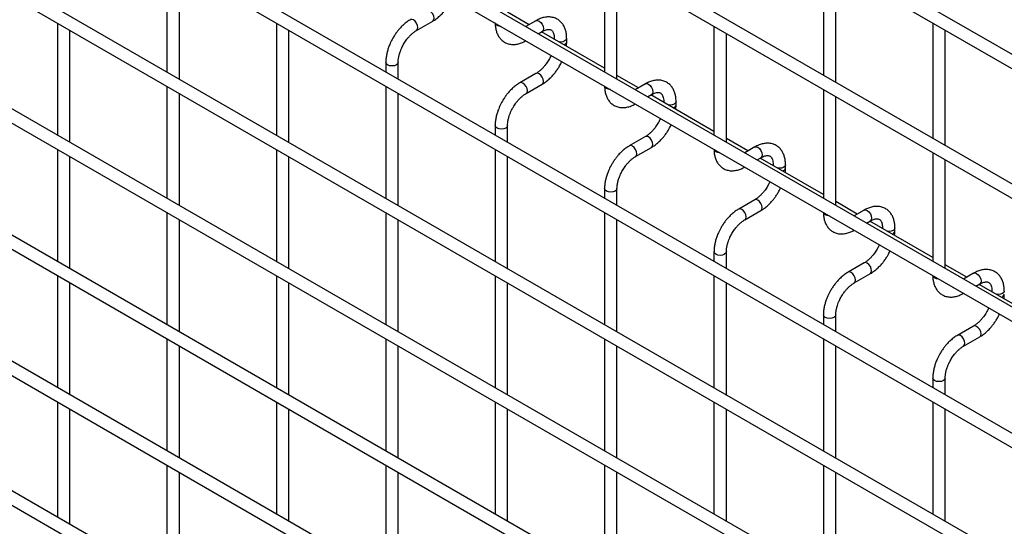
# Model space of a CAD drawing. Header units: inches. Extents: x 0.2 to 10.7, y 0.2 to 8.1.
# Tile 15 of 19: x 8.484 to 9.545, y 6.199 to 6.745. Entities that reach past the tile are written whole.
import ezdxf

# ---------------------------------------------------------------- set-up
doc = ezdxf.new("R2010")
doc.units = ezdxf.units.IN
doc.header["$MEASUREMENT"] = 0

msp = doc.modelspace()

# ---------------------------------------------------------------- linework, layer by layer
for p, q in [((10.51906, 6.15009), (7.10668, 8.12002)), ((7.10002, 8.10847), (10.5124, 6.13854)), ((10.51906, 6.0106), (7.10668, 7.98052)), ((7.10002, 7.96898), (10.5124, 5.99905)), ((7.10002, 7.83629), (10.5124, 5.86636)), ((10.37519, 5.96097), (7.24207, 7.76968)), ((10.51906, 5.74182), (7.10668, 7.71175)), ((7.10002, 7.7002), (10.5124, 5.73027)), ((10.51906, 5.60573), (7.10668, 7.57566)), ((7.10002, 7.56411), (10.5124, 5.59418)), ((10.51906, 5.46964), (7.10668, 7.43957)), ((7.10002, 7.42802), (10.5124, 5.45809)), ((10.51906, 5.33355), (7.10668, 7.30348)), ((7.10002, 7.29193), (10.5124, 5.322)), ((10.51906, 5.19746), (7.10668, 7.16739)), ((7.10002, 7.15584), (10.5124, 5.18591)), ((10.51906, 5.05797), (7.10668, 7.02789)), ((7.10002, 7.01635), (10.5124, 5.04642)), ((8.64289, 6.80952), (8.64289, 6.68882)), ((9.35, 6.80958), (9.35, 6.68549)), ((8.65622, 6.68113), (8.65622, 6.80182)), ((9.11429, 6.80616), (9.11429, 6.68887)), ((9.36333, 6.67779), (9.36333, 6.80189)), ((9.12763, 6.68117), (9.12763, 6.79846)), ((9.03296, 6.73983), (9.00978, 6.75322)), ((8.52504, 6.74146), (8.52504, 6.62077)), ((8.76074, 6.74148), (8.76074, 6.62079)), ((8.91184, 6.7337), (8.92916, 6.7437)), ((9.04035, 6.7441), (9.02949, 6.73783)), ((9.23215, 6.73812), (9.23215, 6.62083)), ((9.46785, 6.74155), (9.46785, 6.61745)), ((8.53837, 6.61307), (8.53837, 6.73376)), ((8.77407, 6.61309), (8.77407, 6.73379)), ((9.04282, 6.73013), (9.04701, 6.73255)), ((9.11429, 6.69288), (9.0463, 6.73214)), ((9.06014, 6.72497), (9.06014, 6.72415)), ((9.06034, 6.72403), (9.06014, 6.72496)), ((9.07348, 6.7215), (9.07348, 6.72497)), ((9.24548, 6.61314), (9.24548, 6.73043)), ((9.48118, 6.60976), (9.48118, 6.73385)), ((8.87859, 6.69921), (8.87859, 6.68884)), ((8.89193, 6.68115), (8.89193, 6.69921)), ((9.04035, 6.68721), (9.02302, 6.67721)), ((9.15082, 6.6718), (9.12763, 6.68519)), ((8.64289, 6.67343), (8.64289, 6.55273)), ((8.87859, 6.67345), (8.87859, 6.55275)), ((9.02969, 6.66566), (9.04701, 6.67566)), ((9.1582, 6.67606), (9.14734, 6.66979)), ((8.65622, 6.54503), (8.65622, 6.66573)), ((8.89193, 6.54506), (8.89193, 6.66575)), ((9.16067, 6.66209), (9.16486, 6.66452)), ((9.23215, 6.62485), (9.16415, 6.6641)), ((9.35, 6.67009), (9.35, 6.5528)), ((9.36333, 6.5451), (9.36333, 6.66239)), ((9.17799, 6.65693), (9.17799, 6.65611)), ((9.17819, 6.656), (9.17799, 6.65693)), ((9.19133, 6.65346), (9.19133, 6.65693)), ((8.99644, 6.63117), (8.99644, 6.62081)), ((9.00978, 6.61311), (9.00978, 6.63117)), ((9.1582, 6.61918), (9.14087, 6.60918)), ((9.26867, 6.60377), (9.24548, 6.61715)), ((9.27605, 6.60803), (9.26519, 6.60176)), ((8.52504, 6.60537), (8.52504, 6.48468)), ((8.53837, 6.47698), (8.53837, 6.59767)), ((8.76074, 6.60539), (8.76074, 6.4847)), ((8.77407, 6.477), (8.77407, 6.5977)), ((8.99644, 6.60541), (8.99644, 6.48472)), ((9.00978, 6.47702), (9.00978, 6.59772)), ((9.14754, 6.59763), (9.16486, 6.60763)), ((9.46785, 6.60206), (9.46785, 6.48476)), ((9.27852, 6.59406), (9.28272, 6.59648)), ((9.35, 6.55682), (9.282, 6.59607)), ((9.29584, 6.5889), (9.29584, 6.58808)), ((9.29604, 6.58796), (9.29584, 6.58889)), ((9.30918, 6.58543), (9.30918, 6.5889)), ((9.48118, 6.47707), (9.48118, 6.59436)), ((9.11429, 6.56314), (9.11429, 6.55278)), ((9.12763, 6.54508), (9.12763, 6.56314)), ((9.27605, 6.55114), (9.25873, 6.54114)), ((9.38652, 6.53573), (9.36333, 6.54912)), ((8.64289, 6.53734), (8.64289, 6.41664)), ((8.87859, 6.53736), (8.87859, 6.41666)), ((9.11429, 6.53738), (9.11429, 6.41669)), ((9.26539, 6.52959), (9.28272, 6.5396)), ((9.3939, 6.53999), (9.38304, 6.53372)), ((8.65622, 6.40894), (8.65622, 6.52964)), ((8.89193, 6.40897), (8.89193, 6.52966)), ((9.12763, 6.40899), (9.12763, 6.52968)), ((9.39637, 6.52603), (9.40057, 6.52845)), ((9.46785, 6.48878), (9.39985, 6.52803)), ((9.4137, 6.52086), (9.4137, 6.52004)), ((9.4139, 6.51993), (9.4137, 6.52086)), ((9.42703, 6.51739), (9.42703, 6.52086)), ((9.23215, 6.4951), (9.23215, 6.48474)), ((9.24548, 6.47705), (9.24548, 6.4951)), ((9.3939, 6.48311), (9.37658, 6.47311)), ((9.50437, 6.4677), (9.48118, 6.48108)), ((9.38324, 6.46156), (9.40057, 6.47156)), ((9.51175, 6.47196), (9.50089, 6.46569)), ((8.52504, 6.46928), (8.52504, 6.34859)), ((8.53837, 6.34089), (8.53837, 6.46158)), ((8.76074, 6.4693), (8.76074, 6.34861)), ((8.77407, 6.34091), (8.77407, 6.46161)), ((8.99644, 6.46932), (8.99644, 6.34863)), ((9.00978, 6.34093), (9.00978, 6.46163)), ((9.23215, 6.46935), (9.23215, 6.34865)), ((9.24548, 6.34096), (9.24548, 6.46165)), ((9.51422, 6.45799), (9.51842, 6.46041)), ((9.5857, 6.42075), (9.5177, 6.46)), ((9.53155, 6.45283), (9.53155, 6.45201)), ((9.53175, 6.45189), (9.53155, 6.45283)), ((9.35, 6.42707), (9.35, 6.41671)), ((9.36333, 6.40901), (9.36333, 6.42707)), ((9.51175, 6.41507), (9.49443, 6.40507)), ((8.64289, 6.40125), (8.64289, 6.28055)), ((8.87859, 6.40127), (8.87859, 6.28057)), ((9.11429, 6.40129), (9.11429, 6.2806)), ((9.35, 6.40131), (9.35, 6.28062)), ((9.50109, 6.39353), (9.51842, 6.40353)), ((8.65622, 6.27285), (8.65622, 6.39355)), ((8.89193, 6.27288), (8.89193, 6.39357)), ((9.12763, 6.2729), (9.12763, 6.39359)), ((9.36333, 6.27292), (9.36333, 6.39362)), ((9.46785, 6.35904), (9.46785, 6.34867)), ((9.48118, 6.34098), (9.48118, 6.35904)), ((8.52504, 6.33319), (8.52504, 6.20909)), ((8.76074, 6.33321), (8.76074, 6.21252)), ((8.99644, 6.33323), (8.99644, 6.21254)), ((9.23215, 6.33326), (9.23215, 6.21256)), ((9.46785, 6.33328), (9.46785, 6.21258)), ((8.53837, 6.2014), (8.53837, 6.32549)), ((8.77407, 6.20482), (8.77407, 6.32552)), ((9.00978, 6.20484), (9.00978, 6.32554)), ((9.24548, 6.20486), (9.24548, 6.32556)), ((9.48118, 6.20489), (9.48118, 6.32558)), ((8.64289, 6.26516), (8.64289, 6.14106)), ((8.87859, 6.26518), (8.87859, 6.14448)), ((9.11429, 6.2652), (9.11429, 6.14451)), ((9.35, 6.26522), (9.35, 6.14453)), ((8.65622, 6.13336), (8.65622, 6.25746)), ((8.89193, 6.13679), (8.89193, 6.25748)), ((9.12763, 6.13681), (9.12763, 6.2575)), ((9.36333, 6.13683), (9.36333, 6.25753))]:
    msp.add_line(p, q)
at = {"flags": 128}
for points in [[(8.92918, 6.74371), (8.93018, 6.74487), (8.93054, 6.74675), (8.93018, 6.74904), (8.92916, 6.7514), (8.92763, 6.75346), (8.92583, 6.75491), (8.92403, 6.75554), (8.92251, 6.75525)], [(8.90851, 6.74491), (8.9067, 6.74554), (8.90517, 6.74524), (8.90515, 6.74523)], [(8.91183, 6.73369), (8.91184, 6.7337), (8.91286, 6.73487), (8.91322, 6.73675), (8.91286, 6.73904), (8.91184, 6.7414), (8.91031, 6.74346), (8.90851, 6.74491)], [(8.9984, 6.73902), (8.99695, 6.74027), (8.99646, 6.7415)], [(9.00268, 6.73791), (9.00056, 6.73819), (8.9984, 6.73902)], [(9.04035, 6.7441), (9.04188, 6.74439), (9.04368, 6.74377)], [(9.04368, 6.74377), (9.04548, 6.74231), (9.04701, 6.74025), (9.04804, 6.73789), (9.04839, 6.7356), (9.04804, 6.73373), (9.04701, 6.73255), (9.04701, 6.73255)], [(9.07348, 6.72495), (9.07297, 6.72349), (9.07152, 6.72225), (9.06936, 6.72141), (9.06681, 6.72112), (9.06519, 6.72123)], [(8.89193, 6.69922), (8.89193, 6.69921), (8.89142, 6.69773), (8.88997, 6.69649), (8.88781, 6.69565), (8.88526, 6.69536), (8.88271, 6.69565), (8.88054, 6.69649), (8.8791, 6.69773), (8.87859, 6.69921), (8.87859, 6.69923)], [(9.04703, 6.67568), (9.04804, 6.67684), (9.04839, 6.67872), (9.04804, 6.68101), (9.04701, 6.68336), (9.04548, 6.68543), (9.04368, 6.68688), (9.04188, 6.68751), (9.04036, 6.68722)], [(9.02636, 6.67688), (9.02455, 6.67751), (9.02302, 6.67721), (9.023, 6.6772)], [(9.02968, 6.66566), (9.02969, 6.66566), (9.03071, 6.66684), (9.03107, 6.66871), (9.03071, 6.67101), (9.02969, 6.67336), (9.02816, 6.67542), (9.02636, 6.67688)], [(9.11625, 6.67099), (9.1148, 6.67224), (9.11431, 6.67346)], [(9.1582, 6.67606), (9.15973, 6.67636), (9.16153, 6.67573)], [(9.16153, 6.67573), (9.16334, 6.67428), (9.16486, 6.67221), (9.16589, 6.66986), (9.16625, 6.66757), (9.16589, 6.66569), (9.16486, 6.66452), (9.16486, 6.66452)], [(9.12053, 6.66987), (9.11841, 6.67016), (9.11625, 6.67099)], [(9.19133, 6.65692), (9.19082, 6.65546), (9.18937, 6.65421), (9.18721, 6.65338), (9.18466, 6.65308), (9.18304, 6.6532)], [(9.00978, 6.63118), (9.00978, 6.63117), (9.00927, 6.6297), (9.00782, 6.62845), (9.00566, 6.62762), (9.00311, 6.62732), (9.00056, 6.62762), (8.9984, 6.62845), (8.99695, 6.6297), (8.99644, 6.63117), (8.99644, 6.63119)], [(9.16489, 6.60764), (9.16589, 6.60881), (9.16625, 6.61068), (9.16589, 6.61297), (9.16486, 6.61533), (9.16334, 6.61739), (9.16153, 6.61885), (9.15973, 6.61947), (9.15821, 6.61918)], [(9.14421, 6.60885), (9.1424, 6.60947), (9.14087, 6.60918), (9.14085, 6.60916)], [(9.14753, 6.59762), (9.14754, 6.59763), (9.14856, 6.5988), (9.14892, 6.60068), (9.14856, 6.60297), (9.14754, 6.60533), (9.14601, 6.60739), (9.14421, 6.60885)], [(9.27605, 6.60803), (9.27758, 6.60833), (9.27938, 6.6077)], [(9.2341, 6.60296), (9.23265, 6.60421), (9.23216, 6.60543)], [(9.23838, 6.60184), (9.23626, 6.60212), (9.2341, 6.60296)], [(9.27938, 6.6077), (9.28119, 6.60624), (9.28272, 6.60418), (9.28374, 6.60182), (9.2841, 6.59953), (9.28374, 6.59766), (9.28272, 6.59648), (9.28272, 6.59648)], [(9.30918, 6.58888), (9.30867, 6.58743), (9.30722, 6.58618), (9.30506, 6.58534), (9.30251, 6.58505), (9.30089, 6.58517)], [(9.12763, 6.56315), (9.12763, 6.56314), (9.12712, 6.56167), (9.12568, 6.56042), (9.12351, 6.55958), (9.12096, 6.55929), (9.11841, 6.55958), (9.11625, 6.56042), (9.1148, 6.56167), (9.11429, 6.56314), (9.11429, 6.56316)], [(9.28274, 6.53961), (9.28374, 6.54077), (9.2841, 6.54265), (9.28374, 6.54494), (9.28272, 6.54729), (9.28119, 6.54936), (9.27938, 6.55081), (9.27758, 6.55144), (9.27606, 6.55115)], [(9.26206, 6.54081), (9.26025, 6.54144), (9.25873, 6.54114), (9.2587, 6.54113)], [(9.26538, 6.52959), (9.26539, 6.52959), (9.26641, 6.53077), (9.26677, 6.53265), (9.26641, 6.53494), (9.26539, 6.53729), (9.26386, 6.53936), (9.26206, 6.54081)], [(9.35195, 6.53492), (9.3505, 6.53617), (9.35001, 6.53739)], [(9.35623, 6.5338), (9.35411, 6.53409), (9.35195, 6.53492)], [(9.3939, 6.53999), (9.39543, 6.54029), (9.39723, 6.53966)], [(9.39723, 6.53966), (9.39904, 6.53821), (9.40057, 6.53615), (9.40159, 6.53379), (9.40195, 6.5315), (9.40159, 6.52962), (9.40057, 6.52845), (9.40057, 6.52845)], [(9.42703, 6.52085), (9.42652, 6.51939), (9.42508, 6.51814), (9.42291, 6.51731), (9.42036, 6.51702), (9.41874, 6.51713)], [(9.24548, 6.49512), (9.24548, 6.4951), (9.24497, 6.49363), (9.24353, 6.49238), (9.24136, 6.49155), (9.23881, 6.49126), (9.23626, 6.49155), (9.2341, 6.49238), (9.23265, 6.49363), (9.23215, 6.4951), (9.23215, 6.49513)], [(9.40059, 6.47157), (9.40159, 6.47274), (9.40195, 6.47461), (9.40159, 6.4769), (9.40057, 6.47926), (9.39904, 6.48132), (9.39723, 6.48278), (9.39543, 6.48341), (9.39391, 6.48312)], [(9.37991, 6.47278), (9.37811, 6.4734), (9.37658, 6.47311), (9.37656, 6.4731)], [(9.38323, 6.46155), (9.38324, 6.46156), (9.38426, 6.46274), (9.38462, 6.46461), (9.38426, 6.4669), (9.38324, 6.46926), (9.38171, 6.47132), (9.37991, 6.47278)], [(9.51175, 6.47196), (9.51328, 6.47226), (9.51508, 6.47163)], [(9.51508, 6.47163), (9.51689, 6.47017), (9.51842, 6.46811), (9.51944, 6.46576), (9.5198, 6.46347), (9.51944, 6.46159), (9.51842, 6.46041), (9.51842, 6.46041)], [(9.4698, 6.46689), (9.46836, 6.46814), (9.46786, 6.46936)], [(9.47408, 6.46577), (9.47196, 6.46605), (9.4698, 6.46689)], [(9.54488, 6.45281), (9.54437, 6.45136), (9.54293, 6.45011), (9.54076, 6.44928), (9.53821, 6.44898), (9.53659, 6.4491)], [(9.36333, 6.42708), (9.36333, 6.42707), (9.36282, 6.4256), (9.36138, 6.42435), (9.35921, 6.42352), (9.35666, 6.42322), (9.35411, 6.42352), (9.35195, 6.42435), (9.3505, 6.4256), (9.35, 6.42707), (9.35, 6.42709)], [(9.51844, 6.40354), (9.51944, 6.4047), (9.5198, 6.40658), (9.51944, 6.40887), (9.51842, 6.41123), (9.51689, 6.41329), (9.51508, 6.41474), (9.51328, 6.41537), (9.51176, 6.41508)], [(9.49776, 6.40474), (9.49596, 6.40537), (9.49443, 6.40507), (9.49441, 6.40506)], [(9.50108, 6.39352), (9.50109, 6.39353), (9.50212, 6.3947), (9.50247, 6.39658), (9.50212, 6.39887), (9.50109, 6.40123), (9.49956, 6.40329), (9.49776, 6.40474)], [(9.48118, 6.35905), (9.48118, 6.35904), (9.48067, 6.35756), (9.47923, 6.35632), (9.47707, 6.35548), (9.47451, 6.35519), (9.47196, 6.35548), (9.4698, 6.35632), (9.46836, 6.35756), (9.46785, 6.35904), (9.46785, 6.35906)]]:
    msp.add_lwpolyline(points, dxfattribs=at)
for centre in [(9.06939, 6.72229), (9.18724, 6.65426), (9.30509, 6.58623), (9.42294, 6.51819), (9.54079, 6.45016)]:
    msp.add_arc(centre, 0.00417, 283.61486, 348.73138)
for points, knots in [([(8.92915, 6.74378), (8.92977, 6.74412), (8.93175, 6.74519), (8.93486, 6.74759), (8.93834, 6.75072), (8.94122, 6.75384), (8.94373, 6.75694), (8.94592, 6.76005), (8.94827, 6.76378), (8.94959, 6.76652), (8.95036, 6.76811)], [0, 0, 0, 0, 0.07198222, 0.23000903, 0.37676265, 0.51050247, 0.61426402, 0.73286604, 0.84541974, 1, 1, 1, 1]), ([(9.07342, 6.72494), (9.07342, 6.72593), (9.07342, 6.72839), (9.07281, 6.7321), (9.07163, 6.73603), (9.06982, 6.73962), (9.06735, 6.74279), (9.0642, 6.7454), (9.06033, 6.7473), (9.05604, 6.74821), (9.05155, 6.74815), (9.04714, 6.74719), (9.04337, 6.7458), (9.04115, 6.74448), (9.04036, 6.74401)], [0, 0, 0, 0, 0.0558907, 0.1388667, 0.222826, 0.3073987, 0.3926785, 0.4797757, 0.5711016, 0.670205, 0.7614787, 0.8548582, 0.9484172, 1, 1, 1, 1]), ([(8.90518, 6.74516), (8.90461, 6.74486), (8.90268, 6.74381), (8.8996, 6.74145), (8.89608, 6.73831), (8.89317, 6.73518), (8.89065, 6.73207), (8.88839, 6.72894), (8.887, 6.72662), (8.88629, 6.72545)], [0, 0, 0, 0, 0.0778655, 0.2648252, 0.4390147, 0.5990005, 0.7209984, 0.8593082, 1, 1, 1, 1]), ([(8.9965, 6.74177), (8.9965, 6.7408), (8.9965, 6.73835), (8.9971, 6.73465), (8.99827, 6.73071), (9.00007, 6.72711), (9.00253, 6.72392), (9.00567, 6.72129), (9.00952, 6.71937), (9.01381, 6.71843), (9.0183, 6.71847), (9.02272, 6.71939), (9.02655, 6.72079), (9.02883, 6.72213), (9.02968, 6.72263)], [0, 0, 0, 0, 0.0546972, 0.1375114, 0.2213111, 0.3057267, 0.3908379, 0.4777237, 0.5687525, 0.6674428, 0.7584725, 0.8516333, 0.9450485, 1, 1, 1, 1]), ([(8.88629, 6.72545), (8.88527, 6.72356), (8.88383, 6.7209), (8.88212, 6.71683), (8.88087, 6.71334), (8.87973, 6.7092), (8.87895, 6.70493), (8.87857, 6.70156), (8.87863, 6.6997), (8.87865, 6.69923)], [0, 0, 0, 0, 0.2212677, 0.3114829, 0.4601642, 0.6129455, 0.7754447, 0.9435849, 1, 1, 1, 1]), ([(8.89784, 6.71878), (8.89876, 6.72028), (8.90007, 6.72239), (8.90224, 6.72523), (8.90416, 6.72747), (8.90653, 6.72982), (8.90899, 6.73185), (8.91081, 6.73314), (8.91172, 6.73361), (8.91183, 6.73367)], [0, 0, 0, 0, 0.2333375, 0.3282376, 0.4836415, 0.6417552, 0.8076147, 0.9763389, 1, 1, 1, 1]), ([(9.04701, 6.73253), (9.04772, 6.73292), (9.04925, 6.73376), (9.05139, 6.73448), (9.05336, 6.73484), (9.05501, 6.7348), (9.0564, 6.73441), (9.05747, 6.73371), (9.05853, 6.73241), (9.05939, 6.7306), (9.05995, 6.72813), (9.06021, 6.72619), (9.06014, 6.72502), (9.06013, 6.72496)], [0, 0, 0, 0, 0.07668623, 0.16503681, 0.25493235, 0.34899477, 0.45424885, 0.59079387, 0.69665396, 0.79763532, 0.89695587, 0.99531186, 1, 1, 1, 1]), ([(8.89194, 6.69922), (8.89197, 6.70021), (8.89202, 6.70225), (8.89262, 6.70571), (8.89351, 6.70905), (8.8946, 6.71214), (8.89595, 6.71531), (8.89714, 6.7175), (8.89784, 6.71878)], [0, 0, 0, 0, 0.1713768, 0.3543776, 0.5355423, 0.6686577, 0.8070178, 1, 1, 1, 1]), ([(9.07314, 6.71664), (9.07329, 6.71782), (9.0735, 6.71947), (9.07344, 6.72103), (9.07342, 6.72147)], [0, 0, 0, 0, 0.714053, 1, 1, 1, 1]), ([(9.05664, 6.70676), (9.0565, 6.70642), (9.05582, 6.70482), (9.05495, 6.70327), (9.05426, 6.70204)], [0, 0, 0, 0, 0.2080389, 1, 1, 1, 1]), ([(9.05426, 6.70204), (9.05334, 6.70054), (9.05204, 6.69844), (9.04987, 6.69561), (9.04796, 6.69338), (9.0456, 6.69104), (9.04315, 6.68903), (9.04135, 6.68774), (9.04046, 6.68729), (9.04036, 6.68724)], [0, 0, 0, 0, 0.233946, 0.3290926, 0.4848865, 0.6433764, 0.8096067, 0.9786836, 1, 1, 1, 1]), ([(9.047, 6.67575), (9.04762, 6.67608), (9.0496, 6.67716), (9.05271, 6.67956), (9.05619, 6.68269), (9.05907, 6.6858), (9.06158, 6.68891), (9.06377, 6.69201), (9.06612, 6.69575), (9.06745, 6.69849), (9.06821, 6.70007)], [0, 0, 0, 0, 0.0719822, 0.230009, 0.3767627, 0.5105025, 0.614264, 0.732866, 0.8454197, 1, 1, 1, 1]), ([(9.02303, 6.67713), (9.02247, 6.67682), (9.02053, 6.67578), (9.01745, 6.67342), (9.01393, 6.67028), (9.01102, 6.66715), (9.0085, 6.66404), (9.00624, 6.6609), (9.00485, 6.65858), (9.00414, 6.65742)], [0, 0, 0, 0, 0.07786554, 0.26482519, 0.43901474, 0.59900046, 0.72099843, 0.85930823, 1, 1, 1, 1]), ([(9.11435, 6.67373), (9.11435, 6.67276), (9.11435, 6.67032), (9.11495, 6.66662), (9.11612, 6.66268), (9.11792, 6.65907), (9.12038, 6.65589), (9.12352, 6.65326), (9.12737, 6.65134), (9.13167, 6.6504), (9.13615, 6.65043), (9.14057, 6.65136), (9.1444, 6.65276), (9.14668, 6.6541), (9.14753, 6.6546)], [0, 0, 0, 0, 0.0546972, 0.1375114, 0.2213111, 0.3057267, 0.3908379, 0.4777237, 0.5687525, 0.6674428, 0.7584725, 0.8516333, 0.9450485, 1, 1, 1, 1]), ([(9.19127, 6.65691), (9.19127, 6.6579), (9.19127, 6.66036), (9.19066, 6.66406), (9.18948, 6.66799), (9.18767, 6.67159), (9.1852, 6.67475), (9.18205, 6.67736), (9.17819, 6.67926), (9.17389, 6.68018), (9.1694, 6.68011), (9.16499, 6.67916), (9.16122, 6.67777), (9.159, 6.67645), (9.15821, 6.67598)], [0, 0, 0, 0, 0.0558907, 0.1388667, 0.222826, 0.3073987, 0.3926785, 0.4797757, 0.5711016, 0.670205, 0.7614787, 0.8548582, 0.9484172, 1, 1, 1, 1]), ([(9.01569, 6.65075), (9.01662, 6.65225), (9.01792, 6.65436), (9.02009, 6.65719), (9.02202, 6.65943), (9.02438, 6.66178), (9.02684, 6.66381), (9.02866, 6.66511), (9.02957, 6.66558), (9.02968, 6.66563)], [0, 0, 0, 0, 0.2333375, 0.3282376, 0.4836415, 0.6417552, 0.8076147, 0.9763389, 1, 1, 1, 1]), ([(9.16486, 6.66449), (9.16557, 6.66488), (9.1671, 6.66572), (9.16924, 6.66645), (9.17121, 6.66681), (9.17287, 6.66676), (9.17425, 6.66637), (9.17532, 6.66567), (9.17638, 6.66438), (9.17724, 6.66257), (9.1778, 6.6601), (9.17806, 6.65816), (9.17799, 6.65698), (9.17798, 6.65693)], [0, 0, 0, 0, 0.0766862, 0.1650368, 0.2549323, 0.3489948, 0.4542489, 0.5907939, 0.696654, 0.7976353, 0.8969559, 0.9953119, 1, 1, 1, 1]), ([(9.00414, 6.65742), (9.00312, 6.65553), (9.00168, 6.65287), (8.99998, 6.6488), (8.99872, 6.64531), (8.99758, 6.64116), (8.9968, 6.6369), (8.99642, 6.63352), (8.99648, 6.63166), (8.9965, 6.6312)], [0, 0, 0, 0, 0.2212677, 0.3114829, 0.4601642, 0.6129455, 0.7754447, 0.9435849, 1, 1, 1, 1]), ([(9.00979, 6.63119), (9.00982, 6.63217), (9.00987, 6.63421), (9.01047, 6.63768), (9.01136, 6.64102), (9.01246, 6.6441), (9.0138, 6.64728), (9.01499, 6.64947), (9.01569, 6.65075)], [0, 0, 0, 0, 0.1713768, 0.3543776, 0.5355423, 0.6686577, 0.8070178, 1, 1, 1, 1]), ([(9.19099, 6.64861), (9.19114, 6.64978), (9.19135, 6.65143), (9.19129, 6.65299), (9.19127, 6.65344)], [0, 0, 0, 0, 0.714053, 1, 1, 1, 1]), ([(9.17211, 6.634), (9.17119, 6.63251), (9.16989, 6.6304), (9.16773, 6.62758), (9.16581, 6.62535), (9.16345, 6.62301), (9.161, 6.62099), (9.1592, 6.61971), (9.15831, 6.61925), (9.15821, 6.6192)], [0, 0, 0, 0, 0.233946, 0.3290926, 0.4848865, 0.6433764, 0.8096067, 0.9786836, 1, 1, 1, 1]), ([(9.16485, 6.60771), (9.16547, 6.60805), (9.16745, 6.60912), (9.17056, 6.61152), (9.17404, 6.61466), (9.17692, 6.61777), (9.17943, 6.62088), (9.18162, 6.62398), (9.18397, 6.62772), (9.1853, 6.63045), (9.18607, 6.63204)], [0, 0, 0, 0, 0.0719822, 0.230009, 0.3767627, 0.5105025, 0.614264, 0.732866, 0.8454197, 1, 1, 1, 1]), ([(9.17449, 6.63872), (9.17435, 6.63839), (9.17367, 6.63679), (9.1728, 6.63523), (9.17211, 6.634)], [0, 0, 0, 0, 0.2080389, 1, 1, 1, 1]), ([(9.14089, 6.60909), (9.14032, 6.60879), (9.13838, 6.60775), (9.1353, 6.60539), (9.13178, 6.60224), (9.12887, 6.59911), (9.12635, 6.59601), (9.12409, 6.59287), (9.1227, 6.59055), (9.12199, 6.58938)], [0, 0, 0, 0, 0.07786554, 0.26482519, 0.43901474, 0.59900046, 0.72099843, 0.85930823, 1, 1, 1, 1]), ([(9.30912, 6.58888), (9.30912, 6.58987), (9.30912, 6.59233), (9.30851, 6.59603), (9.30733, 6.59996), (9.30552, 6.60355), (9.30305, 6.60672), (9.2999, 6.60933), (9.29604, 6.61123), (9.29174, 6.61214), (9.28725, 6.61208), (9.28284, 6.61112), (9.27907, 6.60973), (9.27685, 6.60841), (9.27606, 6.60795)], [0, 0, 0, 0, 0.0558907, 0.1388667, 0.222826, 0.3073987, 0.3926785, 0.4797757, 0.5711016, 0.670205, 0.7614787, 0.8548582, 0.9484172, 1, 1, 1, 1]), ([(9.13354, 6.58272), (9.13447, 6.58422), (9.13577, 6.58633), (9.13794, 6.58916), (9.13987, 6.5914), (9.14223, 6.59375), (9.14469, 6.59578), (9.14651, 6.59708), (9.14742, 6.59754), (9.14753, 6.5976)], [0, 0, 0, 0, 0.2333375, 0.3282376, 0.4836415, 0.6417552, 0.8076147, 0.9763389, 1, 1, 1, 1]), ([(9.2322, 6.6057), (9.2322, 6.60473), (9.2322, 6.60228), (9.2328, 6.59858), (9.23397, 6.59465), (9.23578, 6.59104), (9.23823, 6.58786), (9.24137, 6.58523), (9.24523, 6.58331), (9.24952, 6.58236), (9.254, 6.5824), (9.25842, 6.58333), (9.26225, 6.58472), (9.26454, 6.58607), (9.26538, 6.58656)], [0, 0, 0, 0, 0.05469716, 0.13751139, 0.2213111, 0.30572675, 0.3908379, 0.47772368, 0.56875247, 0.66744276, 0.7584725, 0.8516333, 0.94504848, 1, 1, 1, 1]), ([(9.28271, 6.59646), (9.28342, 6.59685), (9.28495, 6.59769), (9.28709, 6.59841), (9.28906, 6.59877), (9.29072, 6.59873), (9.2921, 6.59834), (9.29318, 6.59764), (9.29423, 6.59635), (9.29509, 6.59453), (9.29565, 6.59206), (9.29591, 6.59012), (9.29584, 6.58895), (9.29583, 6.58889)], [0, 0, 0, 0, 0.07668623, 0.16503681, 0.25493235, 0.34899477, 0.45424885, 0.59079387, 0.69665396, 0.79763532, 0.89695587, 0.99531186, 1, 1, 1, 1]), ([(9.12199, 6.58938), (9.12097, 6.58749), (9.11953, 6.58483), (9.11783, 6.58077), (9.11657, 6.57727), (9.11543, 6.57313), (9.11465, 6.56886), (9.11427, 6.56549), (9.11433, 6.56363), (9.11435, 6.56316)], [0, 0, 0, 0, 0.2212677, 0.3114829, 0.4601642, 0.6129455, 0.7754447, 0.9435849, 1, 1, 1, 1]), ([(9.12765, 6.56315), (9.12767, 6.56414), (9.12772, 6.56618), (9.12832, 6.56964), (9.12921, 6.57298), (9.13031, 6.57607), (9.13165, 6.57924), (9.13285, 6.58144), (9.13354, 6.58272)], [0, 0, 0, 0, 0.1713768, 0.3543776, 0.5355423, 0.6686577, 0.8070178, 1, 1, 1, 1]), ([(9.30884, 6.58057), (9.30899, 6.58175), (9.3092, 6.5834), (9.30914, 6.58496), (9.30912, 6.58541)], [0, 0, 0, 0, 0.714053, 1, 1, 1, 1]), ([(9.28996, 6.56597), (9.28904, 6.56447), (9.28775, 6.56237), (9.28558, 6.55955), (9.28366, 6.55732), (9.2813, 6.55497), (9.27885, 6.55296), (9.27705, 6.55168), (9.27616, 6.55122), (9.27606, 6.55117)], [0, 0, 0, 0, 0.233946, 0.3290926, 0.4848865, 0.6433764, 0.8096067, 0.9786836, 1, 1, 1, 1]), ([(9.29234, 6.57069), (9.2922, 6.57035), (9.29152, 6.56875), (9.29065, 6.5672), (9.28996, 6.56597)], [0, 0, 0, 0, 0.2080389, 1, 1, 1, 1]), ([(9.2827, 6.53968), (9.28332, 6.54002), (9.2853, 6.54109), (9.28841, 6.54349), (9.29189, 6.54662), (9.29477, 6.54973), (9.29728, 6.55284), (9.29947, 6.55595), (9.30182, 6.55968), (9.30315, 6.56242), (9.30392, 6.564)], [0, 0, 0, 0, 0.0719822, 0.230009, 0.3767627, 0.5105025, 0.614264, 0.732866, 0.8454197, 1, 1, 1, 1]), ([(9.25874, 6.54106), (9.25817, 6.54075), (9.25623, 6.53971), (9.25315, 6.53735), (9.24963, 6.53421), (9.24672, 6.53108), (9.2442, 6.52797), (9.24195, 6.52483), (9.24055, 6.52252), (9.23985, 6.52135)], [0, 0, 0, 0, 0.07786554, 0.26482519, 0.43901474, 0.59900046, 0.72099843, 0.85930823, 1, 1, 1, 1]), ([(9.35005, 6.53767), (9.35005, 6.53669), (9.35005, 6.53425), (9.35065, 6.53055), (9.35182, 6.52661), (9.35363, 6.523), (9.35608, 6.51982), (9.35922, 6.51719), (9.36308, 6.51527), (9.36737, 6.51433), (9.37185, 6.51436), (9.37628, 6.51529), (9.3801, 6.51669), (9.38239, 6.51803), (9.38323, 6.51853)], [0, 0, 0, 0, 0.05469716, 0.13751139, 0.2213111, 0.30572675, 0.3908379, 0.47772368, 0.56875247, 0.66744276, 0.7584725, 0.8516333, 0.94504848, 1, 1, 1, 1]), ([(9.42697, 6.52084), (9.42697, 6.52183), (9.42697, 6.52429), (9.42636, 6.528), (9.42519, 6.53192), (9.42337, 6.53552), (9.42091, 6.53868), (9.41775, 6.54129), (9.41389, 6.54319), (9.40959, 6.54411), (9.40511, 6.54405), (9.40069, 6.54309), (9.39692, 6.5417), (9.3947, 6.54038), (9.39391, 6.53991)], [0, 0, 0, 0, 0.0558907, 0.1388667, 0.222826, 0.3073987, 0.3926785, 0.4797757, 0.5711016, 0.670205, 0.7614787, 0.8548582, 0.9484172, 1, 1, 1, 1]), ([(9.25139, 6.51468), (9.25232, 6.51618), (9.25362, 6.51829), (9.25579, 6.52113), (9.25772, 6.52337), (9.26008, 6.52572), (9.26255, 6.52774), (9.26436, 6.52904), (9.26527, 6.52951), (9.26538, 6.52957)], [0, 0, 0, 0, 0.2333375, 0.3282376, 0.4836415, 0.6417552, 0.8076147, 0.9763389, 1, 1, 1, 1]), ([(9.40056, 6.52842), (9.40127, 6.52881), (9.4028, 6.52965), (9.40494, 6.53038), (9.40692, 6.53074), (9.40857, 6.5307), (9.40995, 6.53031), (9.41103, 6.52961), (9.41208, 6.52831), (9.41295, 6.5265), (9.4135, 6.52403), (9.41376, 6.52209), (9.41369, 6.52091), (9.41369, 6.52086)], [0, 0, 0, 0, 0.0766862, 0.1650368, 0.2549323, 0.3489948, 0.4542489, 0.5907939, 0.696654, 0.7976353, 0.8969559, 0.9953119, 1, 1, 1, 1]), ([(9.23985, 6.52135), (9.23882, 6.51946), (9.23739, 6.5168), (9.23568, 6.51273), (9.23443, 6.50924), (9.23328, 6.50509), (9.2325, 6.50083), (9.23212, 6.49745), (9.23219, 6.49559), (9.2322, 6.49513)], [0, 0, 0, 0, 0.2212677, 0.3114829, 0.4601642, 0.6129455, 0.7754447, 0.9435849, 1, 1, 1, 1]), ([(9.2455, 6.49512), (9.24552, 6.4961), (9.24558, 6.49814), (9.24617, 6.50161), (9.24706, 6.50495), (9.24816, 6.50804), (9.2495, 6.51121), (9.2507, 6.5134), (9.25139, 6.51468)], [0, 0, 0, 0, 0.1713768, 0.3543776, 0.5355423, 0.6686577, 0.8070178, 1, 1, 1, 1]), ([(9.4267, 6.51254), (9.42684, 6.51372), (9.42705, 6.51537), (9.42699, 6.51693), (9.42697, 6.51737)], [0, 0, 0, 0, 0.714053, 1, 1, 1, 1]), ([(9.41019, 6.50265), (9.41005, 6.50232), (9.40937, 6.50072), (9.4085, 6.49916), (9.40782, 6.49793)], [0, 0, 0, 0, 0.2080389, 1, 1, 1, 1]), ([(9.40782, 6.49793), (9.40689, 6.49644), (9.4056, 6.49434), (9.40343, 6.49151), (9.40151, 6.48928), (9.39915, 6.48694), (9.3967, 6.48493), (9.3949, 6.48364), (9.39401, 6.48319), (9.39391, 6.48313)], [0, 0, 0, 0, 0.233946, 0.3290926, 0.4848865, 0.6433764, 0.8096067, 0.9786836, 1, 1, 1, 1]), ([(9.40056, 6.47165), (9.40117, 6.47198), (9.40315, 6.47306), (9.40626, 6.47545), (9.40974, 6.47859), (9.41262, 6.4817), (9.41513, 6.48481), (9.41733, 6.48791), (9.41967, 6.49165), (9.421, 6.49439), (9.42177, 6.49597)], [0, 0, 0, 0, 0.0719822, 0.230009, 0.3767627, 0.5105025, 0.614264, 0.732866, 0.8454197, 1, 1, 1, 1]), ([(9.37659, 6.47303), (9.37602, 6.47272), (9.37408, 6.47168), (9.371, 6.46932), (9.36748, 6.46617), (9.36457, 6.46305), (9.36206, 6.45994), (9.3598, 6.4568), (9.3584, 6.45448), (9.3577, 6.45331)], [0, 0, 0, 0, 0.0778655, 0.2648252, 0.4390147, 0.5990005, 0.7209984, 0.8593082, 1, 1, 1, 1]), ([(9.54483, 6.45281), (9.54482, 6.4538), (9.54482, 6.45626), (9.54422, 6.45996), (9.54304, 6.46389), (9.54122, 6.46748), (9.53876, 6.47065), (9.5356, 6.47326), (9.53174, 6.47516), (9.52744, 6.47607), (9.52296, 6.47601), (9.51854, 6.47506), (9.51477, 6.47366), (9.51255, 6.47235), (9.51176, 6.47188)], [0, 0, 0, 0, 0.0558907, 0.1388667, 0.222826, 0.3073987, 0.3926785, 0.4797757, 0.5711016, 0.670205, 0.7614787, 0.8548582, 0.9484172, 1, 1, 1, 1]), ([(9.36924, 6.44665), (9.37017, 6.44815), (9.37147, 6.45026), (9.37364, 6.45309), (9.37557, 6.45533), (9.37793, 6.45768), (9.3804, 6.45971), (9.38221, 6.46101), (9.38312, 6.46148), (9.38323, 6.46153)], [0, 0, 0, 0, 0.2333375, 0.3282376, 0.4836415, 0.6417552, 0.8076147, 0.9763389, 1, 1, 1, 1]), ([(9.4679, 6.46963), (9.4679, 6.46866), (9.4679, 6.46621), (9.4685, 6.46252), (9.46967, 6.45858), (9.47148, 6.45497), (9.47393, 6.45179), (9.47707, 6.44916), (9.48093, 6.44724), (9.48522, 6.4463), (9.4897, 6.44633), (9.49413, 6.44726), (9.49796, 6.44866), (9.50024, 6.45), (9.50108, 6.45049)], [0, 0, 0, 0, 0.0546972, 0.1375114, 0.2213111, 0.3057267, 0.3908379, 0.4777237, 0.5687525, 0.6674428, 0.7584725, 0.8516333, 0.9450485, 1, 1, 1, 1]), ([(9.51841, 6.46039), (9.51912, 6.46078), (9.52066, 6.46162), (9.52279, 6.46235), (9.52477, 6.46271), (9.52642, 6.46266), (9.5278, 6.46227), (9.52888, 6.46157), (9.52993, 6.46028), (9.5308, 6.45846), (9.53135, 6.45599), (9.53161, 6.45405), (9.53154, 6.45288), (9.53154, 6.45283)], [0, 0, 0, 0, 0.0766862, 0.1650368, 0.2549323, 0.3489948, 0.4542489, 0.5907939, 0.696654, 0.7976353, 0.8969559, 0.9953119, 1, 1, 1, 1]), ([(9.3577, 6.45331), (9.35668, 6.45142), (9.35524, 6.44876), (9.35353, 6.4447), (9.35228, 6.44121), (9.35113, 6.43706), (9.35035, 6.43279), (9.34998, 6.42942), (9.35004, 6.42756), (9.35005, 6.42709)], [0, 0, 0, 0, 0.2212677, 0.3114829, 0.4601642, 0.6129455, 0.7754447, 0.9435849, 1, 1, 1, 1]), ([(9.54455, 6.4445), (9.5447, 6.44568), (9.5449, 6.44733), (9.54484, 6.44889), (9.54483, 6.44934)], [0, 0, 0, 0, 0.714053, 1, 1, 1, 1]), ([(9.36335, 6.42708), (9.36337, 6.42807), (9.36343, 6.43011), (9.36402, 6.43357), (9.36491, 6.43691), (9.36601, 6.44), (9.36735, 6.44317), (9.36855, 6.44537), (9.36924, 6.44665)], [0, 0, 0, 0, 0.1713768, 0.3543776, 0.5355423, 0.6686577, 0.8070178, 1, 1, 1, 1]), ([(9.52567, 6.4299), (9.52474, 6.4284), (9.52345, 6.4263), (9.52128, 6.42348), (9.51936, 6.42125), (9.51701, 6.41891), (9.51455, 6.41689), (9.51276, 6.41561), (9.51186, 6.41515), (9.51176, 6.4151)], [0, 0, 0, 0, 0.233946, 0.32909262, 0.48488653, 0.64337643, 0.80960675, 0.97868362, 1, 1, 1, 1]), ([(9.51841, 6.40361), (9.51903, 6.40395), (9.521, 6.40502), (9.52411, 6.40742), (9.5276, 6.41055), (9.53047, 6.41367), (9.53298, 6.41677), (9.53518, 6.41988), (9.53752, 6.42361), (9.53885, 6.42635), (9.53962, 6.42794)], [0, 0, 0, 0, 0.0719822, 0.230009, 0.3767627, 0.5105025, 0.614264, 0.732866, 0.8454197, 1, 1, 1, 1]), ([(9.52804, 6.43462), (9.5279, 6.43429), (9.52722, 6.43268), (9.52636, 6.43113), (9.52567, 6.4299)], [0, 0, 0, 0, 0.2080389, 1, 1, 1, 1]), ([(9.49444, 6.40499), (9.49387, 6.40469), (9.49194, 6.40364), (9.48885, 6.40128), (9.48533, 6.39814), (9.48242, 6.39501), (9.47991, 6.3919), (9.47765, 6.38877), (9.47625, 6.38645), (9.47555, 6.38528)], [0, 0, 0, 0, 0.0778655, 0.2648252, 0.4390147, 0.5990005, 0.7209984, 0.8593082, 1, 1, 1, 1]), ([(9.47555, 6.38528), (9.47453, 6.38339), (9.47309, 6.38073), (9.47138, 6.37666), (9.47013, 6.37317), (9.46898, 6.36902), (9.46821, 6.36476), (9.46783, 6.36139), (9.46789, 6.35953), (9.4679, 6.35906)], [0, 0, 0, 0, 0.2212677, 0.3114829, 0.4601642, 0.6129455, 0.7754447, 0.9435849, 1, 1, 1, 1]), ([(9.4871, 6.37861), (9.48802, 6.38011), (9.48932, 6.38222), (9.4915, 6.38506), (9.49342, 6.3873), (9.49578, 6.38965), (9.49825, 6.39168), (9.50006, 6.39297), (9.50097, 6.39344), (9.50108, 6.3935)], [0, 0, 0, 0, 0.2333375, 0.3282376, 0.4836415, 0.6417552, 0.8076147, 0.9763389, 1, 1, 1, 1]), ([(9.4812, 6.35905), (9.48122, 6.36004), (9.48128, 6.36208), (9.48187, 6.36554), (9.48276, 6.36888), (9.48386, 6.37197), (9.4852, 6.37514), (9.4864, 6.37733), (9.4871, 6.37861)], [0, 0, 0, 0, 0.1713768, 0.3543776, 0.5355423, 0.6686577, 0.8070178, 1, 1, 1, 1])]:
    msp.add_open_spline(points, degree=3, knots=knots)

doc.saveas('drawing.dxf')
